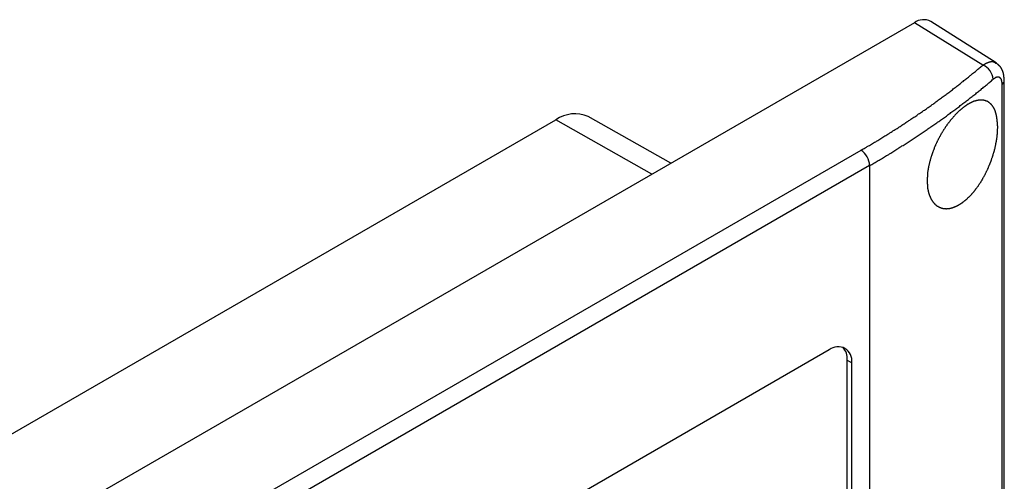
# Model space of a CAD drawing. Header units: millimetres. Extents: x 7187 to 8806, y -3756 to -2918.
# Tile 108 of 250: x 7878 to 7940, y -3421 to -3392. Entities that reach past the tile are written whole.
import ezdxf

# ---------------------------------------------------------------- set-up
doc = ezdxf.new("R2010")
doc.units = ezdxf.units.MM
doc.header["$LTSCALE"] = 3

msp = doc.modelspace()

# ---------------------------------------------------------------- linework, layer by layer
at = {"linetype": 'Continuous', "lineweight": 30}
for p, q in [((7934.67, -3392.272), (7654.656, -3553.921)), ((7938.994, -3394.943), (7934.67, -3392.272)), ((7939.816, -3394.808), (7935.694, -3392.188)), ((7940.34, -3592.692), (7940.34, -3395.905)), ((7940.207, -3592.947), (7940.207, -3396.16)), ((7650.13, -3549.608), (7912.043, -3398.409)), ((7918.094, -3401.841), (7912.043, -3398.409)), ((7919.301, -3401.144), (7914.072, -3398.2)), ((7668.252, -3552.179), (7931.296, -3400.327)), ((7931.842, -3401.295), (7668.798, -3553.147)), ((7931.842, -3401.295), (7931.842, -3599.63)), ((7929.296, -3412.929), (7826.058, -3472.527)), ((7930.427, -3530.103), (7930.427, -3413.582)), ((7930.427, -3413.582), (7930.71, -3413.746)), ((7930.71, -3530.266), (7930.71, -3413.746))]:
    msp.add_line(p, q, dxfattribs=at)
for points in [[(7938.993, -3394.946, 0), (7939.003, -3394.936, 0), (7939.003, -3394.936, 0), (7939.013, -3394.936, 0), (7939.013, -3394.936, 0), (7939.023, -3394.926, 0), (7939.023, -3394.926, 0), (7939.033, -3394.926, 0), (7939.033, -3394.916, 0), (7939.033, -3394.916, 0), (7939.043, -3394.916, 0), (7939.043, -3394.916, 0), (7939.053, -3394.906, 0), (7939.053, -3394.906, 0), (7939.063, -3394.906, 0), (7939.063, -3394.906, 0), (7939.073, -3394.896, 0), (7939.073, -3394.896, 0), (7939.083, -3394.896, 0), (7939.083, -3394.886, 0), (7939.093, -3394.886, 0), (7939.093, -3394.886, 0), (7939.103, -3394.886, 0), (7939.103, -3394.876, 0), (7939.113, -3394.876, 0), (7939.113, -3394.876, 0), (7939.123, -3394.876, 0), (7939.123, -3394.866, 0), (7939.133, -3394.866, 0), (7939.133, -3394.866, 0), (7939.133, -3394.866, 0), (7939.143, -3394.856, 0), (7939.143, -3394.856, 0), (7939.153, -3394.856, 0), (7939.153, -3394.856, 0), (7939.163, -3394.846, 0), (7939.163, -3394.846, 0), (7939.173, -3394.846, 0), (7939.173, -3394.846, 0), (7939.183, -3394.836, 0), (7939.183, -3394.836, 0), (7939.193, -3394.836, 0), (7939.193, -3394.836, 0), (7939.203, -3394.826, 0), (7939.203, -3394.826, 0), (7939.213, -3394.826, 0), (7939.213, -3394.826, 0), (7939.223, -3394.816, 0), (7939.223, -3394.816, 0), (7939.233, -3394.816, 0), (7939.233, -3394.816, 0), (7939.233, -3394.806, 0), (7939.243, -3394.806, 0), (7939.243, -3394.806, 0), (7939.253, -3394.806, 0), (7939.253, -3394.806, 0), (7939.263, -3394.796, 0), (7939.263, -3394.796, 0), (7939.273, -3394.796, 0), (7939.273, -3394.796, 0), (7939.283, -3394.786, 0), (7939.283, -3394.786, 0), (7939.293, -3394.786, 0), (7939.293, -3394.786, 0), (7939.303, -3394.786, 0), (7939.303, -3394.776, 0), (7939.313, -3394.776, 0), (7939.313, -3394.776, 0), (7939.313, -3394.776, 0), (7939.323, -3394.776, 0), (7939.323, -3394.776, 0), (7939.333, -3394.766, 0), (7939.333, -3394.766, 0), (7939.343, -3394.766, 0), (7939.343, -3394.766, 0), (7939.353, -3394.766, 0), (7939.353, -3394.766, 0), (7939.363, -3394.756, 0), (7939.363, -3394.756, 0), (7939.373, -3394.756, 0), (7939.373, -3394.756, 0), (7939.383, -3394.756, 0), (7939.383, -3394.756, 0), (7939.383, -3394.746, 0), (7939.393, -3394.746, 0), (7939.393, -3394.746, 0), (7939.403, -3394.746, 0), (7939.403, -3394.746, 0), (7939.413, -3394.746, 0), (7939.413, -3394.746, 0), (7939.423, -3394.746, 0), (7939.423, -3394.736, 0), (7939.433, -3394.736, 0), (7939.433, -3394.736, 0), (7939.433, -3394.736, 0), (7939.443, -3394.736, 0), (7939.443, -3394.736, 0), (7939.453, -3394.736, 0), (7939.453, -3394.736, 0), (7939.463, -3394.736, 0), (7939.463, -3394.736, 0), (7939.473, -3394.726, 0), (7939.473, -3394.726, 0), (7939.483, -3394.726, 0), (7939.483, -3394.726, 0), (7939.483, -3394.726, 0), (7939.493, -3394.726, 0), (7939.493, -3394.726, 0), (7939.503, -3394.726, 0), (7939.503, -3394.726, 0), (7939.513, -3394.726, 0), (7939.513, -3394.726, 0), (7939.523, -3394.726, 0), (7939.523, -3394.726, 0), (7939.523, -3394.726, 0), (7939.533, -3394.726, 0), (7939.533, -3394.726, 0), (7939.543, -3394.726, 0), (7939.543, -3394.726, 0), (7939.553, -3394.726, 0), (7939.553, -3394.726, 0), (7939.553, -3394.726, 0), (7939.563, -3394.726, 0), (7939.563, -3394.726, 0), (7939.573, -3394.726, 0), (7939.573, -3394.726, 0), (7939.583, -3394.726, 0), (7939.583, -3394.726, 0), (7939.583, -3394.726, 0), (7939.593, -3394.726, 0), (7939.593, -3394.726, 0), (7939.603, -3394.726, 0), (7939.603, -3394.726, 0), (7939.603, -3394.726, 0), (7939.613, -3394.726, 0), (7939.613, -3394.726, 0), (7939.623, -3394.726, 0), (7939.623, -3394.726, 0), (7939.623, -3394.726, 0), (7939.633, -3394.726, 0), (7939.633, -3394.726, 0), (7939.643, -3394.726, 0), (7939.643, -3394.736, 0), (7939.643, -3394.736, 0), (7939.653, -3394.736, 0), (7939.653, -3394.736, 0), (7939.653, -3394.736, 0), (7939.663, -3394.736, 0), (7939.663, -3394.736, 0), (7939.673, -3394.736, 0), (7939.673, -3394.736, 0), (7939.673, -3394.746, 0), (7939.683, -3394.746, 0), (7939.683, -3394.746, 0), (7939.683, -3394.746, 0), (7939.693, -3394.746, 0), (7939.693, -3394.746, 0), (7939.693, -3394.746, 0), (7939.703, -3394.756, 0), (7939.703, -3394.756, 0), (7939.713, -3394.756, 0), (7939.713, -3394.756, 0), (7939.713, -3394.756, 0), (7939.723, -3394.766, 0), (7939.723, -3394.766, 0), (7939.723, -3394.766, 0), (7939.733, -3394.766, 0), (7939.733, -3394.766, 0), (7939.733, -3394.776, 0), (7939.743, -3394.776, 0), (7939.743, -3394.776, 0), (7939.743, -3394.776, 0), (7939.743, -3394.786, 0), (7939.753, -3394.786, 0), (7939.753, -3394.786, 0), (7939.753, -3394.786, 0), (7939.763, -3394.796, 0), (7939.763, -3394.796, 0), (7939.763, -3394.796, 0), (7939.773, -3394.796, 0), (7939.773, -3394.806, 0), (7939.773, -3394.806, 0), (7939.783, -3394.806, 0), (7939.783, -3394.806, 0), (7939.783, -3394.816, 0), (7939.783, -3394.816, 0), (7939.793, -3394.816, 0), (7939.793, -3394.816, 0), (7939.793, -3394.826, 0), (7939.803, -3394.826, 0), (7939.803, -3394.826, 0), (7939.803, -3394.826, 0)], [(7931.293, -3400.326, 0), (7931.363, -3400.286, 0), (7931.433, -3400.246, 0), (7931.493, -3400.206, 0), (7931.563, -3400.176, 0), (7931.633, -3400.136, 0), (7931.693, -3400.096, 0), (7931.763, -3400.056, 0), (7931.823, -3400.016, 0), (7931.893, -3399.976, 0), (7931.953, -3399.936, 0), (7932.023, -3399.896, 0), (7932.093, -3399.856, 0), (7932.153, -3399.826, 0), (7932.223, -3399.786, 0), (7932.283, -3399.746, 0), (7932.353, -3399.706, 0), (7932.413, -3399.666, 0), (7932.483, -3399.626, 0), (7932.543, -3399.586, 0), (7932.613, -3399.546, 0), (7932.673, -3399.506, 0), (7932.743, -3399.466, 0), (7932.803, -3399.426, 0), (7932.873, -3399.386, 0), (7932.933, -3399.346, 0), (7932.993, -3399.306, 0), (7933.063, -3399.266, 0), (7933.123, -3399.226, 0), (7933.193, -3399.186, 0), (7933.253, -3399.146, 0), (7933.313, -3399.106, 0), (7933.383, -3399.066, 0), (7933.443, -3399.026, 0), (7933.503, -3398.986, 0), (7933.573, -3398.946, 0), (7933.633, -3398.906, 0), (7933.693, -3398.866, 0), (7933.763, -3398.826, 0), (7933.823, -3398.786, 0), (7933.883, -3398.736, 0), (7933.943, -3398.696, 0), (7934.013, -3398.656, 0), (7934.073, -3398.616, 0), (7934.133, -3398.576, 0), (7934.193, -3398.536, 0), (7934.263, -3398.496, 0), (7934.323, -3398.456, 0), (7934.383, -3398.416, 0), (7934.443, -3398.366, 0), (7934.503, -3398.326, 0), (7934.563, -3398.286, 0), (7934.633, -3398.246, 0), (7934.693, -3398.206, 0), (7934.753, -3398.166, 0), (7934.813, -3398.126, 0), (7934.873, -3398.076, 0), (7934.933, -3398.036, 0), (7934.993, -3397.996, 0), (7935.053, -3397.956, 0), (7935.113, -3397.916, 0), (7935.183, -3397.876, 0), (7935.243, -3397.826, 0), (7935.303, -3397.786, 0), (7935.363, -3397.746, 0), (7935.423, -3397.706, 0), (7935.483, -3397.656, 0), (7935.543, -3397.616, 0), (7935.603, -3397.576, 0), (7935.663, -3397.536, 0), (7935.723, -3397.496, 0), (7935.783, -3397.446, 0), (7935.843, -3397.406, 0), (7935.893, -3397.366, 0), (7935.953, -3397.326, 0), (7936.013, -3397.276, 0), (7936.073, -3397.236, 0), (7936.133, -3397.196, 0), (7936.193, -3397.146, 0), (7936.253, -3397.106, 0), (7936.313, -3397.066, 0), (7936.373, -3397.026, 0), (7936.423, -3396.976, 0), (7936.483, -3396.936, 0), (7936.543, -3396.896, 0), (7936.603, -3396.846, 0), (7936.663, -3396.806, 0), (7936.713, -3396.766, 0), (7936.773, -3396.716, 0), (7936.833, -3396.676, 0), (7936.893, -3396.636, 0), (7936.943, -3396.586, 0), (7937.003, -3396.546, 0), (7937.063, -3396.506, 0), (7937.123, -3396.456, 0), (7937.173, -3396.416, 0), (7937.233, -3396.366, 0), (7937.293, -3396.326, 0), (7937.343, -3396.286, 0), (7937.403, -3396.236, 0), (7937.463, -3396.196, 0), (7937.513, -3396.146, 0), (7937.573, -3396.106, 0), (7937.623, -3396.066, 0), (7937.683, -3396.016, 0), (7937.743, -3395.976, 0), (7937.793, -3395.926, 0), (7937.853, -3395.886, 0), (7937.903, -3395.836, 0), (7937.963, -3395.796, 0), (7938.013, -3395.756, 0), (7938.073, -3395.706, 0), (7938.123, -3395.666, 0), (7938.183, -3395.616, 0), (7938.233, -3395.576, 0), (7938.293, -3395.526, 0), (7938.343, -3395.486, 0), (7938.403, -3395.436, 0), (7938.453, -3395.396, 0), (7938.513, -3395.346, 0), (7938.563, -3395.306, 0), (7938.623, -3395.256, 0), (7938.673, -3395.216, 0), (7938.723, -3395.166, 0), (7938.783, -3395.126, 0), (7938.833, -3395.076, 0), (7938.883, -3395.036, 0), (7938.943, -3394.986, 0), (7938.993, -3394.946, 0)], [(7940.333, -3395.906, 0), (7940.333, -3395.896, 0), (7940.333, -3395.896, 0), (7940.333, -3395.886, 0), (7940.333, -3395.876, 0), (7940.333, -3395.876, 0), (7940.323, -3395.866, 0), (7940.323, -3395.856, 0), (7940.323, -3395.856, 0), (7940.323, -3395.846, 0), (7940.323, -3395.836, 0), (7940.323, -3395.836, 0), (7940.323, -3395.826, 0), (7940.323, -3395.826, 0), (7940.323, -3395.816, 0), (7940.323, -3395.806, 0), (7940.323, -3395.806, 0), (7940.323, -3395.796, 0), (7940.323, -3395.786, 0), (7940.323, -3395.786, 0), (7940.323, -3395.776, 0), (7940.323, -3395.766, 0), (7940.323, -3395.766, 0), (7940.323, -3395.756, 0), (7940.323, -3395.746, 0), (7940.323, -3395.746, 0), (7940.323, -3395.736, 0), (7940.323, -3395.726, 0), (7940.323, -3395.726, 0), (7940.313, -3395.716, 0), (7940.313, -3395.706, 0), (7940.313, -3395.706, 0), (7940.313, -3395.696, 0), (7940.313, -3395.686, 0), (7940.313, -3395.686, 0), (7940.313, -3395.676, 0), (7940.313, -3395.666, 0), (7940.313, -3395.666, 0), (7940.313, -3395.656, 0), (7940.313, -3395.646, 0), (7940.313, -3395.646, 0), (7940.313, -3395.636, 0), (7940.313, -3395.626, 0), (7940.313, -3395.626, 0), (7940.303, -3395.616, 0), (7940.303, -3395.616, 0), (7940.303, -3395.606, 0), (7940.303, -3395.596, 0), (7940.303, -3395.596, 0), (7940.303, -3395.586, 0), (7940.303, -3395.576, 0), (7940.303, -3395.576, 0), (7940.303, -3395.566, 0), (7940.303, -3395.556, 0), (7940.303, -3395.556, 0), (7940.293, -3395.546, 0), (7940.293, -3395.536, 0), (7940.293, -3395.536, 0), (7940.293, -3395.526, 0), (7940.293, -3395.516, 0), (7940.293, -3395.516, 0), (7940.293, -3395.506, 0), (7940.293, -3395.506, 0), (7940.283, -3395.496, 0), (7940.283, -3395.486, 0), (7940.283, -3395.486, 0), (7940.283, -3395.476, 0), (7940.283, -3395.466, 0), (7940.283, -3395.466, 0), (7940.283, -3395.456, 0), (7940.273, -3395.446, 0), (7940.273, -3395.446, 0), (7940.273, -3395.436, 0), (7940.273, -3395.426, 0), (7940.273, -3395.426, 0), (7940.273, -3395.416, 0), (7940.263, -3395.416, 0), (7940.263, -3395.406, 0), (7940.263, -3395.396, 0), (7940.263, -3395.396, 0), (7940.263, -3395.386, 0), (7940.253, -3395.376, 0), (7940.253, -3395.376, 0), (7940.253, -3395.366, 0), (7940.253, -3395.366, 0), (7940.253, -3395.356, 0), (7940.243, -3395.346, 0), (7940.243, -3395.346, 0), (7940.243, -3395.336, 0), (7940.243, -3395.326, 0), (7940.243, -3395.326, 0), (7940.233, -3395.316, 0), (7940.233, -3395.316, 0), (7940.233, -3395.306, 0), (7940.233, -3395.296, 0), (7940.223, -3395.296, 0), (7940.223, -3395.286, 0), (7940.223, -3395.286, 0), (7940.223, -3395.276, 0), (7940.213, -3395.266, 0), (7940.213, -3395.266, 0), (7940.213, -3395.256, 0), (7940.213, -3395.246, 0), (7940.203, -3395.246, 0), (7940.203, -3395.236, 0), (7940.203, -3395.236, 0), (7940.193, -3395.226, 0), (7940.193, -3395.226, 0), (7940.193, -3395.216, 0), (7940.183, -3395.206, 0), (7940.183, -3395.206, 0), (7940.183, -3395.196, 0), (7940.183, -3395.196, 0), (7940.173, -3395.186, 0), (7940.173, -3395.176, 0), (7940.173, -3395.176, 0), (7940.163, -3395.166, 0), (7940.163, -3395.166, 0), (7940.163, -3395.156, 0), (7940.153, -3395.156, 0), (7940.153, -3395.146, 0), (7940.153, -3395.136, 0), (7940.143, -3395.136, 0), (7940.143, -3395.126, 0), (7940.133, -3395.126, 0), (7940.133, -3395.116, 0), (7940.133, -3395.116, 0), (7940.123, -3395.106, 0), (7940.123, -3395.106, 0), (7940.123, -3395.096, 0), (7940.113, -3395.096, 0), (7940.113, -3395.086, 0), (7940.103, -3395.086, 0), (7940.103, -3395.076, 0), (7940.103, -3395.066, 0), (7940.093, -3395.066, 0), (7940.093, -3395.056, 0), (7940.083, -3395.056, 0), (7940.083, -3395.046, 0), (7940.073, -3395.046, 0), (7940.073, -3395.036, 0), (7940.073, -3395.036, 0), (7940.063, -3395.026, 0), (7940.063, -3395.026, 0), (7940.053, -3395.016, 0), (7940.053, -3395.016, 0), (7940.043, -3395.016, 0), (7940.043, -3395.006, 0), (7940.033, -3395.006, 0), (7940.033, -3394.996, 0), (7940.033, -3394.996, 0), (7940.023, -3394.986, 0), (7940.023, -3394.986, 0), (7940.013, -3394.976, 0), (7940.013, -3394.976, 0), (7940.003, -3394.966, 0), (7940.003, -3394.966, 0), (7939.993, -3394.956, 0), (7939.993, -3394.956, 0), (7939.983, -3394.956, 0), (7939.983, -3394.946, 0), (7939.973, -3394.946, 0), (7939.973, -3394.936, 0), (7939.963, -3394.936, 0), (7939.963, -3394.926, 0), (7939.953, -3394.926, 0), (7939.953, -3394.926, 0), (7939.943, -3394.916, 0), (7939.943, -3394.916, 0), (7939.933, -3394.906, 0), (7939.923, -3394.906, 0), (7939.923, -3394.906, 0), (7939.913, -3394.896, 0), (7939.913, -3394.896, 0), (7939.903, -3394.886, 0), (7939.903, -3394.886, 0), (7939.893, -3394.876, 0), (7939.893, -3394.876, 0), (7939.883, -3394.876, 0), (7939.883, -3394.866, 0), (7939.873, -3394.866, 0), (7939.873, -3394.856, 0), (7939.863, -3394.856, 0), (7939.853, -3394.856, 0), (7939.853, -3394.846, 0), (7939.843, -3394.846, 0), (7939.843, -3394.836, 0), (7939.833, -3394.836, 0), (7939.833, -3394.836, 0), (7939.823, -3394.826, 0), (7939.823, -3394.826, 0), (7939.813, -3394.816, 0)], [(7931.843, -3401.296, 0), (7931.913, -3401.256, 0), (7931.973, -3401.216, 0), (7932.043, -3401.176, 0), (7932.113, -3401.136, 0), (7932.183, -3401.096, 0), (7932.243, -3401.056, 0), (7932.313, -3401.016, 0), (7932.383, -3400.976, 0), (7932.443, -3400.946, 0), (7932.513, -3400.906, 0), (7932.583, -3400.866, 0), (7932.643, -3400.826, 0), (7932.713, -3400.786, 0), (7932.773, -3400.746, 0), (7932.843, -3400.706, 0), (7932.913, -3400.666, 0), (7932.973, -3400.626, 0), (7933.043, -3400.586, 0), (7933.103, -3400.546, 0), (7933.173, -3400.506, 0), (7933.233, -3400.466, 0), (7933.303, -3400.426, 0), (7933.373, -3400.386, 0), (7933.433, -3400.346, 0), (7933.503, -3400.306, 0), (7933.563, -3400.266, 0), (7933.633, -3400.216, 0), (7933.693, -3400.176, 0), (7933.753, -3400.136, 0), (7933.823, -3400.096, 0), (7933.883, -3400.056, 0), (7933.953, -3400.016, 0), (7934.013, -3399.976, 0), (7934.083, -3399.936, 0), (7934.143, -3399.896, 0), (7934.203, -3399.856, 0), (7934.273, -3399.816, 0), (7934.333, -3399.776, 0), (7934.403, -3399.726, 0), (7934.463, -3399.686, 0), (7934.523, -3399.646, 0), (7934.593, -3399.606, 0), (7934.653, -3399.566, 0), (7934.713, -3399.526, 0), (7934.783, -3399.486, 0), (7934.843, -3399.436, 0), (7934.903, -3399.396, 0), (7934.963, -3399.356, 0), (7935.033, -3399.316, 0), (7935.093, -3399.276, 0), (7935.153, -3399.236, 0), (7935.213, -3399.186, 0), (7935.283, -3399.146, 0), (7935.343, -3399.106, 0), (7935.403, -3399.066, 0), (7935.463, -3399.016, 0), (7935.523, -3398.976, 0), (7935.583, -3398.936, 0), (7935.653, -3398.896, 0), (7935.713, -3398.856, 0), (7935.773, -3398.806, 0), (7935.833, -3398.766, 0), (7935.893, -3398.726, 0), (7935.953, -3398.686, 0), (7936.013, -3398.636, 0), (7936.073, -3398.596, 0), (7936.133, -3398.556, 0), (7936.203, -3398.506, 0), (7936.263, -3398.466, 0), (7936.323, -3398.426, 0), (7936.383, -3398.386, 0), (7936.443, -3398.336, 0), (7936.503, -3398.296, 0), (7936.563, -3398.256, 0), (7936.623, -3398.206, 0), (7936.683, -3398.166, 0), (7936.743, -3398.126, 0), (7936.803, -3398.076, 0), (7936.863, -3398.036, 0), (7936.913, -3397.996, 0), (7936.973, -3397.946, 0), (7937.033, -3397.906, 0), (7937.093, -3397.866, 0), (7937.153, -3397.816, 0), (7937.213, -3397.776, 0), (7937.273, -3397.726, 0), (7937.333, -3397.686, 0), (7937.383, -3397.646, 0), (7937.443, -3397.596, 0), (7937.503, -3397.556, 0), (7937.563, -3397.506, 0), (7937.623, -3397.466, 0), (7937.683, -3397.426, 0), (7937.733, -3397.376, 0), (7937.793, -3397.336, 0), (7937.853, -3397.286, 0), (7937.913, -3397.246, 0), (7937.963, -3397.196, 0), (7938.023, -3397.156, 0), (7938.083, -3397.116, 0), (7938.133, -3397.066, 0), (7938.193, -3397.026, 0), (7938.253, -3396.976, 0), (7938.313, -3396.936, 0), (7938.363, -3396.886, 0), (7938.423, -3396.846, 0), (7938.473, -3396.796, 0), (7938.533, -3396.756, 0), (7938.593, -3396.706, 0), (7938.643, -3396.666, 0), (7938.703, -3396.616, 0), (7938.753, -3396.576, 0), (7938.813, -3396.526, 0), (7938.873, -3396.486, 0), (7938.923, -3396.436, 0), (7938.983, -3396.396, 0), (7939.033, -3396.346, 0), (7939.093, -3396.306, 0), (7939.143, -3396.256, 0), (7939.203, -3396.206, 0), (7939.253, -3396.166, 0), (7939.313, -3396.116, 0), (7939.363, -3396.076, 0), (7939.423, -3396.026, 0), (7939.473, -3395.986, 0), (7939.523, -3395.936, 0), (7939.583, -3395.886, 0), (7939.633, -3395.846, 0)], [(7940.203, -3396.156, 0), (7940.203, -3396.156, 0), (7940.203, -3396.146, 0), (7940.203, -3396.146, 0), (7940.203, -3396.136, 0), (7940.203, -3396.136, 0), (7940.203, -3396.126, 0), (7940.203, -3396.126, 0), (7940.203, -3396.126, 0), (7940.203, -3396.116, 0), (7940.203, -3396.116, 0), (7940.203, -3396.106, 0), (7940.203, -3396.106, 0), (7940.203, -3396.096, 0), (7940.203, -3396.096, 0), (7940.203, -3396.086, 0), (7940.203, -3396.086, 0), (7940.203, -3396.076, 0), (7940.203, -3396.076, 0), (7940.203, -3396.066, 0), (7940.203, -3396.066, 0), (7940.203, -3396.056, 0), (7940.203, -3396.056, 0), (7940.203, -3396.046, 0), (7940.203, -3396.046, 0), (7940.203, -3396.036, 0), (7940.203, -3396.036, 0), (7940.203, -3396.036, 0), (7940.203, -3396.026, 0), (7940.193, -3396.026, 0), (7940.193, -3396.016, 0), (7940.193, -3396.016, 0), (7940.193, -3396.006, 0), (7940.193, -3396.006, 0), (7940.193, -3395.996, 0), (7940.193, -3395.996, 0), (7940.193, -3395.996, 0), (7940.193, -3395.986, 0), (7940.193, -3395.986, 0), (7940.193, -3395.976, 0), (7940.193, -3395.976, 0), (7940.193, -3395.966, 0), (7940.193, -3395.966, 0), (7940.183, -3395.966, 0), (7940.183, -3395.956, 0), (7940.183, -3395.956, 0), (7940.183, -3395.946, 0), (7940.183, -3395.946, 0), (7940.183, -3395.946, 0), (7940.183, -3395.936, 0), (7940.183, -3395.936, 0), (7940.183, -3395.936, 0), (7940.183, -3395.926, 0), (7940.173, -3395.926, 0), (7940.173, -3395.916, 0), (7940.173, -3395.916, 0), (7940.173, -3395.916, 0), (7940.173, -3395.906, 0), (7940.173, -3395.906, 0), (7940.173, -3395.906, 0), (7940.173, -3395.896, 0), (7940.163, -3395.896, 0), (7940.163, -3395.886, 0), (7940.163, -3395.886, 0), (7940.163, -3395.886, 0), (7940.163, -3395.876, 0), (7940.163, -3395.876, 0), (7940.163, -3395.876, 0), (7940.153, -3395.866, 0), (7940.153, -3395.866, 0), (7940.153, -3395.866, 0), (7940.153, -3395.856, 0), (7940.153, -3395.856, 0), (7940.153, -3395.856, 0), (7940.153, -3395.856, 0), (7940.143, -3395.846, 0), (7940.143, -3395.846, 0), (7940.143, -3395.846, 0), (7940.143, -3395.836, 0), (7940.143, -3395.836, 0), (7940.143, -3395.836, 0), (7940.133, -3395.826, 0), (7940.133, -3395.826, 0), (7940.133, -3395.826, 0), (7940.133, -3395.826, 0), (7940.133, -3395.816, 0), (7940.123, -3395.816, 0), (7940.123, -3395.816, 0), (7940.123, -3395.806, 0), (7940.123, -3395.806, 0), (7940.123, -3395.806, 0), (7940.123, -3395.806, 0), (7940.113, -3395.796, 0), (7940.113, -3395.796, 0), (7940.113, -3395.796, 0), (7940.113, -3395.796, 0), (7940.113, -3395.786, 0), (7940.103, -3395.786, 0), (7940.103, -3395.786, 0), (7940.103, -3395.786, 0), (7940.103, -3395.786, 0), (7940.103, -3395.776, 0), (7940.093, -3395.776, 0), (7940.093, -3395.776, 0), (7940.093, -3395.776, 0), (7940.093, -3395.766, 0), (7940.083, -3395.766, 0), (7940.083, -3395.766, 0), (7940.083, -3395.766, 0), (7940.083, -3395.766, 0), (7940.083, -3395.756, 0), (7940.073, -3395.756, 0), (7940.073, -3395.756, 0), (7940.073, -3395.756, 0), (7940.073, -3395.756, 0), (7940.063, -3395.746, 0), (7940.063, -3395.746, 0), (7940.063, -3395.746, 0), (7940.063, -3395.746, 0), (7940.063, -3395.746, 0), (7940.053, -3395.746, 0), (7940.053, -3395.746, 0), (7940.053, -3395.736, 0), (7940.053, -3395.736, 0), (7940.043, -3395.736, 0), (7940.043, -3395.736, 0), (7940.043, -3395.736, 0), (7940.043, -3395.736, 0), (7940.033, -3395.726, 0), (7940.033, -3395.726, 0), (7940.033, -3395.726, 0), (7940.033, -3395.726, 0), (7940.023, -3395.726, 0), (7940.023, -3395.726, 0), (7940.023, -3395.726, 0), (7940.023, -3395.726, 0), (7940.013, -3395.726, 0), (7940.013, -3395.716, 0), (7940.013, -3395.716, 0), (7940.013, -3395.716, 0), (7940.003, -3395.716, 0), (7940.003, -3395.716, 0), (7940.003, -3395.716, 0), (7939.993, -3395.716, 0), (7939.993, -3395.716, 0), (7939.993, -3395.716, 0), (7939.993, -3395.716, 0), (7939.983, -3395.716, 0), (7939.983, -3395.716, 0), (7939.983, -3395.706, 0), (7939.973, -3395.706, 0), (7939.973, -3395.706, 0), (7939.973, -3395.706, 0), (7939.973, -3395.706, 0), (7939.963, -3395.706, 0), (7939.963, -3395.706, 0), (7939.963, -3395.706, 0), (7939.953, -3395.706, 0), (7939.953, -3395.706, 0), (7939.953, -3395.706, 0), (7939.953, -3395.706, 0), (7939.943, -3395.706, 0), (7939.943, -3395.706, 0), (7939.943, -3395.706, 0), (7939.933, -3395.706, 0), (7939.933, -3395.706, 0), (7939.933, -3395.706, 0), (7939.933, -3395.706, 0), (7939.923, -3395.706, 0), (7939.923, -3395.706, 0), (7939.923, -3395.706, 0), (7939.913, -3395.706, 0), (7939.913, -3395.706, 0), (7939.913, -3395.706, 0), (7939.903, -3395.706, 0), (7939.903, -3395.706, 0), (7939.903, -3395.706, 0), (7939.893, -3395.706, 0), (7939.893, -3395.706, 0), (7939.893, -3395.706, 0), (7939.893, -3395.706, 0), (7939.883, -3395.706, 0), (7939.883, -3395.706, 0), (7939.883, -3395.706, 0), (7939.873, -3395.716, 0), (7939.873, -3395.716, 0), (7939.873, -3395.716, 0), (7939.863, -3395.716, 0), (7939.863, -3395.716, 0), (7939.863, -3395.716, 0), (7939.853, -3395.716, 0), (7939.853, -3395.716, 0), (7939.853, -3395.716, 0), (7939.843, -3395.716, 0), (7939.843, -3395.716, 0), (7939.843, -3395.726, 0), (7939.833, -3395.726, 0), (7939.833, -3395.726, 0), (7939.833, -3395.726, 0), (7939.823, -3395.726, 0), (7939.823, -3395.726, 0), (7939.823, -3395.726, 0), (7939.813, -3395.726, 0), (7939.813, -3395.736, 0), (7939.813, -3395.736, 0), (7939.803, -3395.736, 0), (7939.803, -3395.736, 0), (7939.803, -3395.736, 0), (7939.793, -3395.736, 0), (7939.793, -3395.746, 0), (7939.793, -3395.746, 0), (7939.783, -3395.746, 0), (7939.783, -3395.746, 0), (7939.783, -3395.746, 0), (7939.773, -3395.746, 0), (7939.773, -3395.756, 0), (7939.773, -3395.756, 0), (7939.763, -3395.756, 0), (7939.763, -3395.756, 0), (7939.763, -3395.756, 0), (7939.753, -3395.766, 0), (7939.753, -3395.766, 0), (7939.753, -3395.766, 0), (7939.743, -3395.766, 0), (7939.743, -3395.766, 0), (7939.743, -3395.776, 0), (7939.733, -3395.776, 0), (7939.733, -3395.776, 0), (7939.733, -3395.776, 0), (7939.723, -3395.786, 0), (7939.723, -3395.786, 0), (7939.723, -3395.786, 0), (7939.713, -3395.786, 0), (7939.713, -3395.796, 0), (7939.713, -3395.796, 0), (7939.703, -3395.796, 0), (7939.703, -3395.796, 0), (7939.693, -3395.796, 0), (7939.693, -3395.806, 0), (7939.693, -3395.806, 0), (7939.683, -3395.806, 0), (7939.683, -3395.806, 0), (7939.683, -3395.816, 0), (7939.673, -3395.816, 0), (7939.673, -3395.816, 0), (7939.673, -3395.816, 0), (7939.663, -3395.826, 0), (7939.663, -3395.826, 0), (7939.663, -3395.826, 0), (7939.653, -3395.826, 0), (7939.653, -3395.836, 0), (7939.653, -3395.836, 0), (7939.643, -3395.836, 0), (7939.643, -3395.836, 0), (7939.643, -3395.846, 0), (7939.633, -3395.846, 0)], [(7939.923, -3398.856, 0), (7939.923, -3398.826, 0), (7939.923, -3398.806, 0), (7939.913, -3398.776, 0), (7939.913, -3398.756, 0), (7939.913, -3398.726, 0), (7939.913, -3398.706, 0), (7939.913, -3398.676, 0), (7939.903, -3398.656, 0), (7939.903, -3398.626, 0), (7939.903, -3398.606, 0), (7939.903, -3398.576, 0), (7939.903, -3398.556, 0), (7939.893, -3398.526, 0), (7939.893, -3398.506, 0), (7939.893, -3398.486, 0), (7939.893, -3398.456, 0), (7939.883, -3398.436, 0), (7939.883, -3398.406, 0), (7939.883, -3398.386, 0), (7939.883, -3398.356, 0), (7939.873, -3398.336, 0), (7939.873, -3398.316, 0), (7939.873, -3398.286, 0), (7939.863, -3398.266, 0), (7939.863, -3398.246, 0), (7939.863, -3398.216, 0), (7939.853, -3398.196, 0), (7939.853, -3398.176, 0), (7939.843, -3398.156, 0), (7939.843, -3398.126, 0), (7939.843, -3398.106, 0), (7939.833, -3398.086, 0), (7939.833, -3398.066, 0), (7939.823, -3398.046, 0), (7939.823, -3398.026, 0), (7939.813, -3398.006, 0), (7939.813, -3397.986, 0), (7939.803, -3397.956, 0), (7939.793, -3397.936, 0), (7939.793, -3397.916, 0), (7939.783, -3397.906, 0), (7939.783, -3397.886, 0), (7939.773, -3397.866, 0), (7939.763, -3397.846, 0), (7939.753, -3397.826, 0), (7939.753, -3397.806, 0), (7939.743, -3397.786, 0), (7939.733, -3397.776, 0), (7939.723, -3397.756, 0), (7939.723, -3397.736, 0), (7939.713, -3397.716, 0), (7939.703, -3397.706, 0), (7939.693, -3397.686, 0), (7939.683, -3397.666, 0), (7939.673, -3397.656, 0), (7939.663, -3397.636, 0), (7939.663, -3397.626, 0), (7939.653, -3397.606, 0), (7939.643, -3397.596, 0), (7939.633, -3397.576, 0), (7939.623, -3397.566, 0), (7939.613, -3397.546, 0), (7939.603, -3397.536, 0), (7939.593, -3397.516, 0), (7939.583, -3397.506, 0), (7939.573, -3397.496, 0), (7939.553, -3397.476, 0), (7939.543, -3397.466, 0), (7939.533, -3397.456, 0), (7939.523, -3397.446, 0), (7939.513, -3397.436, 0), (7939.503, -3397.416, 0), (7939.493, -3397.406, 0), (7939.483, -3397.396, 0), (7939.463, -3397.386, 0), (7939.453, -3397.376, 0), (7939.443, -3397.366, 0), (7939.433, -3397.356, 0), (7939.423, -3397.346, 0), (7939.403, -3397.336, 0), (7939.393, -3397.326, 0), (7939.383, -3397.316, 0), (7939.373, -3397.306, 0), (7939.353, -3397.296, 0), (7939.343, -3397.286, 0), (7939.333, -3397.276, 0), (7939.313, -3397.276, 0), (7939.303, -3397.266, 0), (7939.293, -3397.256, 0), (7939.273, -3397.246, 0), (7939.263, -3397.246, 0), (7939.253, -3397.236, 0), (7939.233, -3397.226, 0), (7939.223, -3397.226, 0), (7939.203, -3397.216, 0), (7939.193, -3397.216, 0), (7939.173, -3397.206, 0), (7939.163, -3397.206, 0), (7939.153, -3397.196, 0), (7939.133, -3397.196, 0), (7939.123, -3397.186, 0), (7939.103, -3397.186, 0), (7939.093, -3397.176, 0), (7939.073, -3397.176, 0), (7939.063, -3397.176, 0), (7939.043, -3397.166, 0), (7939.023, -3397.166, 0), (7939.013, -3397.166, 0), (7938.993, -3397.166, 0), (7938.983, -3397.156, 0), (7938.963, -3397.156, 0), (7938.953, -3397.156, 0), (7938.933, -3397.156, 0), (7938.913, -3397.156, 0), (7938.903, -3397.156, 0), (7938.883, -3397.156, 0), (7938.863, -3397.156, 0), (7938.853, -3397.156, 0), (7938.833, -3397.156, 0), (7938.813, -3397.156, 0), (7938.803, -3397.156, 0), (7938.783, -3397.156, 0), (7938.763, -3397.156, 0), (7938.753, -3397.166, 0), (7938.733, -3397.166, 0), (7938.713, -3397.166, 0), (7938.693, -3397.166, 0), (7938.683, -3397.176, 0), (7938.663, -3397.176, 0), (7938.643, -3397.176, 0), (7938.623, -3397.186, 0), (7938.613, -3397.186, 0), (7938.593, -3397.186, 0), (7938.573, -3397.196, 0), (7938.553, -3397.196, 0), (7938.533, -3397.206, 0), (7938.523, -3397.206, 0), (7938.503, -3397.216, 0), (7938.483, -3397.216, 0), (7938.463, -3397.226, 0), (7938.443, -3397.236, 0), (7938.423, -3397.236, 0), (7938.413, -3397.246, 0), (7938.393, -3397.256, 0), (7938.373, -3397.256, 0), (7938.353, -3397.266, 0), (7938.333, -3397.276, 0), (7938.313, -3397.286, 0), (7938.293, -3397.296, 0), (7938.273, -3397.306, 0), (7938.263, -3397.306, 0), (7938.243, -3397.316, 0), (7938.223, -3397.326, 0), (7938.203, -3397.336, 0), (7938.183, -3397.346, 0), (7938.163, -3397.356, 0), (7938.143, -3397.366, 0), (7938.123, -3397.376, 0), (7938.103, -3397.386, 0), (7938.083, -3397.406, 0), (7938.063, -3397.416, 0), (7938.043, -3397.426, 0), (7938.023, -3397.436, 0), (7938.003, -3397.446, 0), (7937.983, -3397.456, 0), (7937.973, -3397.476, 0), (7937.953, -3397.486, 0), (7937.933, -3397.496, 0), (7937.913, -3397.516, 0), (7937.893, -3397.526, 0), (7937.873, -3397.536, 0), (7937.853, -3397.556, 0), (7937.833, -3397.566, 0), (7937.813, -3397.586, 0), (7937.793, -3397.596, 0), (7937.773, -3397.616, 0), (7937.753, -3397.626, 0), (7937.733, -3397.646, 0), (7937.713, -3397.656, 0), (7937.693, -3397.676, 0), (7937.673, -3397.686, 0), (7937.653, -3397.706, 0), (7937.633, -3397.726, 0), (7937.613, -3397.736, 0), (7937.593, -3397.756, 0), (7937.573, -3397.776, 0), (7937.553, -3397.796, 0), (7937.533, -3397.806, 0), (7937.513, -3397.826, 0), (7937.493, -3397.846, 0), (7937.473, -3397.866, 0), (7937.453, -3397.886, 0), (7937.433, -3397.896, 0), (7937.413, -3397.916, 0), (7937.393, -3397.936, 0), (7937.373, -3397.956, 0), (7937.353, -3397.976, 0), (7937.333, -3397.996, 0), (7937.313, -3398.016, 0), (7937.293, -3398.036, 0), (7937.273, -3398.056, 0), (7937.253, -3398.076, 0), (7937.233, -3398.096, 0), (7937.213, -3398.116, 0), (7937.193, -3398.146, 0), (7937.183, -3398.166, 0), (7937.163, -3398.186, 0), (7937.143, -3398.206, 0), (7937.123, -3398.226, 0), (7937.103, -3398.246, 0), (7937.083, -3398.276, 0), (7937.063, -3398.296, 0), (7937.043, -3398.316, 0), (7937.023, -3398.336, 0), (7937.003, -3398.366, 0), (7936.983, -3398.386, 0), (7936.963, -3398.406, 0), (7936.943, -3398.436, 0), (7936.933, -3398.456, 0), (7936.913, -3398.476, 0), (7936.893, -3398.506, 0), (7936.873, -3398.526, 0), (7936.853, -3398.556, 0), (7936.833, -3398.576, 0), (7936.813, -3398.606, 0), (7936.793, -3398.626, 0), (7936.783, -3398.656, 0), (7936.763, -3398.676, 0), (7936.743, -3398.706, 0), (7936.723, -3398.726, 0), (7936.703, -3398.756, 0), (7936.693, -3398.776, 0), (7936.673, -3398.806, 0), (7936.653, -3398.826, 0), (7936.633, -3398.856, 0), (7936.613, -3398.886, 0), (7936.603, -3398.906, 0), (7936.583, -3398.936, 0), (7936.563, -3398.966, 0), (7936.543, -3398.986, 0), (7936.533, -3399.016, 0), (7936.513, -3399.046, 0), (7936.493, -3399.066, 0), (7936.473, -3399.096, 0), (7936.463, -3399.126, 0), (7936.443, -3399.156, 0), (7936.423, -3399.176, 0), (7936.413, -3399.206, 0), (7936.393, -3399.236, 0), (7936.373, -3399.266, 0), (7936.363, -3399.286, 0), (7936.343, -3399.316, 0), (7936.333, -3399.346, 0), (7936.313, -3399.376, 0), (7936.293, -3399.406, 0), (7936.283, -3399.436, 0), (7936.263, -3399.466, 0), (7936.253, -3399.486, 0), (7936.233, -3399.516, 0), (7936.223, -3399.546, 0), (7936.203, -3399.576, 0), (7936.193, -3399.606, 0), (7936.173, -3399.636, 0), (7936.163, -3399.666, 0), (7936.143, -3399.696, 0), (7936.133, -3399.726, 0), (7936.113, -3399.756, 0), (7936.103, -3399.786, 0), (7936.083, -3399.816, 0), (7936.073, -3399.836, 0), (7936.063, -3399.866, 0), (7936.043, -3399.896, 0), (7936.033, -3399.926, 0), (7936.023, -3399.956, 0), (7936.003, -3399.986, 0), (7935.993, -3400.016, 0), (7935.983, -3400.046, 0), (7935.963, -3400.076, 0), (7935.953, -3400.106, 0), (7935.943, -3400.136, 0), (7935.923, -3400.166, 0), (7935.913, -3400.196, 0), (7935.903, -3400.226, 0), (7935.893, -3400.256, 0), (7935.883, -3400.296, 0), (7935.863, -3400.326, 0), (7935.853, -3400.356, 0), (7935.843, -3400.386, 0), (7935.833, -3400.416, 0), (7935.823, -3400.446, 0), (7935.813, -3400.476, 0), (7935.803, -3400.506, 0), (7935.793, -3400.536, 0), (7935.783, -3400.566, 0), (7935.773, -3400.596, 0), (7935.763, -3400.626, 0), (7935.753, -3400.656, 0), (7935.743, -3400.686, 0), (7935.733, -3400.716, 0), (7935.723, -3400.746, 0), (7935.713, -3400.776, 0), (7935.703, -3400.806, 0), (7935.693, -3400.836, 0), (7935.683, -3400.866, 0), (7935.673, -3400.896, 0), (7935.663, -3400.926, 0), (7935.653, -3400.956, 0), (7935.653, -3400.986, 0), (7935.643, -3401.016, 0), (7935.633, -3401.046, 0), (7935.623, -3401.076, 0), (7935.623, -3401.116, 0), (7935.613, -3401.146, 0), (7935.603, -3401.176, 0), (7935.593, -3401.206, 0), (7935.593, -3401.236, 0), (7935.583, -3401.266, 0), (7935.573, -3401.296, 0), (7935.573, -3401.316, 0), (7935.563, -3401.346, 0), (7935.563, -3401.376, 0), (7935.553, -3401.406, 0), (7935.553, -3401.436, 0), (7935.543, -3401.466, 0), (7935.543, -3401.496, 0), (7935.533, -3401.526, 0), (7935.533, -3401.556, 0), (7935.523, -3401.586, 0), (7935.523, -3401.616, 0), (7935.513, -3401.646, 0), (7935.513, -3401.676, 0), (7935.503, -3401.706, 0), (7935.503, -3401.736, 0), (7935.503, -3401.756, 0), (7935.493, -3401.786, 0), (7935.493, -3401.816, 0), (7935.493, -3401.846, 0), (7935.493, -3401.876, 0), (7935.483, -3401.906, 0), (7935.483, -3401.926, 0), (7935.483, -3401.956, 0), (7935.483, -3401.986, 0), (7935.483, -3402.016, 0), (7935.473, -3402.046, 0), (7935.473, -3402.066, 0), (7935.473, -3402.096, 0), (7935.473, -3402.126, 0), (7935.473, -3402.156, 0), (7935.473, -3402.176, 0), (7935.473, -3402.206, 0), (7935.473, -3402.236, 0), (7935.473, -3402.256, 0), (7935.473, -3402.286, 0), (7935.473, -3402.316, 0), (7935.473, -3402.336, 0), (7935.473, -3402.366, 0), (7935.473, -3402.396, 0), (7935.473, -3402.416, 0), (7935.473, -3402.446, 0), (7935.483, -3402.466, 0), (7935.483, -3402.496, 0), (7935.483, -3402.516, 0), (7935.483, -3402.546, 0), (7935.483, -3402.566, 0), (7935.493, -3402.596, 0), (7935.493, -3402.616, 0), (7935.493, -3402.646, 0), (7935.493, -3402.666, 0), (7935.503, -3402.696, 0), (7935.503, -3402.716, 0), (7935.503, -3402.746, 0), (7935.513, -3402.766, 0), (7935.513, -3402.786, 0), (7935.523, -3402.816, 0), (7935.523, -3402.836, 0), (7935.533, -3402.856, 0), (7935.533, -3402.886, 0), (7935.543, -3402.906, 0), (7935.543, -3402.926, 0), (7935.553, -3402.946, 0), (7935.553, -3402.966, 0), (7935.563, -3402.996, 0), (7935.563, -3403.016, 0), (7935.573, -3403.036, 0), (7935.583, -3403.056, 0), (7935.583, -3403.076, 0), (7935.593, -3403.096, 0), (7935.593, -3403.116, 0), (7935.603, -3403.136, 0), (7935.613, -3403.166, 0), (7935.623, -3403.186, 0), (7935.623, -3403.206, 0), (7935.633, -3403.216, 0), (7935.643, -3403.236, 0), (7935.653, -3403.256, 0), (7935.663, -3403.276, 0), (7935.663, -3403.296, 0), (7935.673, -3403.316, 0), (7935.683, -3403.336, 0), (7935.693, -3403.356, 0), (7935.703, -3403.376, 0), (7935.713, -3403.386, 0), (7935.723, -3403.406, 0), (7935.733, -3403.426, 0), (7935.743, -3403.436, 0), (7935.753, -3403.456, 0), (7935.763, -3403.476, 0), (7935.773, -3403.486, 0), (7935.783, -3403.506, 0), (7935.793, -3403.526, 0), (7935.803, -3403.536, 0), (7935.813, -3403.556, 0), (7935.823, -3403.566, 0), (7935.833, -3403.586, 0), (7935.843, -3403.596, 0), (7935.853, -3403.616, 0), (7935.873, -3403.626, 0), (7935.883, -3403.646, 0), (7935.893, -3403.656, 0), (7935.903, -3403.666, 0), (7935.913, -3403.686, 0), (7935.933, -3403.696, 0), (7935.943, -3403.706, 0), (7935.953, -3403.716, 0), (7935.963, -3403.736, 0), (7935.983, -3403.746, 0), (7935.993, -3403.756, 0), (7936.003, -3403.766, 0), (7936.023, -3403.776, 0), (7936.033, -3403.786, 0), (7936.043, -3403.806, 0), (7936.063, -3403.816, 0), (7936.073, -3403.826, 0), (7936.093, -3403.836, 0), (7936.103, -3403.846, 0), (7936.113, -3403.856, 0), (7936.133, -3403.856, 0), (7936.143, -3403.866, 0), (7936.163, -3403.876, 0), (7936.173, -3403.886, 0), (7936.193, -3403.896, 0), (7936.203, -3403.906, 0), (7936.223, -3403.906, 0), (7936.233, -3403.916, 0), (7936.253, -3403.926, 0), (7936.263, -3403.936, 0), (7936.283, -3403.936, 0), (7936.303, -3403.946, 0), (7936.313, -3403.946, 0), (7936.333, -3403.956, 0), (7936.343, -3403.956, 0), (7936.363, -3403.966, 0), (7936.383, -3403.976, 0), (7936.393, -3403.976, 0), (7936.413, -3403.976, 0), (7936.433, -3403.986, 0), (7936.443, -3403.986, 0), (7936.463, -3403.996, 0), (7936.483, -3403.996, 0), (7936.493, -3403.996, 0), (7936.513, -3403.996, 0), (7936.533, -3404.006, 0), (7936.543, -3404.006, 0), (7936.563, -3404.006, 0), (7936.583, -3404.006, 0), (7936.603, -3404.006, 0), (7936.613, -3404.006, 0), (7936.633, -3404.006, 0), (7936.653, -3404.016, 0), (7936.673, -3404.016, 0), (7936.693, -3404.016, 0), (7936.703, -3404.006, 0), (7936.723, -3404.006, 0), (7936.743, -3404.006, 0), (7936.763, -3404.006, 0), (7936.783, -3404.006, 0), (7936.803, -3404.006, 0), (7936.813, -3404.006, 0), (7936.833, -3403.996, 0), (7936.853, -3403.996, 0), (7936.873, -3403.996, 0), (7936.893, -3403.996, 0), (7936.913, -3403.986, 0), (7936.933, -3403.986, 0), (7936.953, -3403.976, 0), (7936.963, -3403.976, 0), (7936.983, -3403.976, 0), (7937.003, -3403.966, 0), (7937.023, -3403.966, 0), (7937.043, -3403.956, 0), (7937.063, -3403.956, 0), (7937.083, -3403.946, 0), (7937.103, -3403.936, 0), (7937.123, -3403.936, 0), (7937.143, -3403.926, 0), (7937.163, -3403.916, 0), (7937.183, -3403.916, 0), (7937.203, -3403.906, 0), (7937.223, -3403.896, 0), (7937.233, -3403.886, 0), (7937.253, -3403.876, 0), (7937.273, -3403.876, 0), (7937.293, -3403.866, 0), (7937.313, -3403.856, 0), (7937.333, -3403.846, 0), (7937.353, -3403.836, 0), (7937.373, -3403.826, 0), (7937.393, -3403.816, 0), (7937.413, -3403.806, 0), (7937.433, -3403.796, 0), (7937.453, -3403.786, 0), (7937.473, -3403.766, 0), (7937.493, -3403.756, 0), (7937.513, -3403.746, 0), (7937.533, -3403.736, 0), (7937.553, -3403.726, 0), (7937.573, -3403.706, 0), (7937.593, -3403.696, 0), (7937.613, -3403.686, 0), (7937.633, -3403.676, 0), (7937.653, -3403.656, 0), (7937.673, -3403.646, 0), (7937.693, -3403.626, 0), (7937.713, -3403.616, 0), (7937.733, -3403.606, 0), (7937.753, -3403.586, 0), (7937.773, -3403.576, 0), (7937.793, -3403.556, 0), (7937.813, -3403.546, 0), (7937.833, -3403.526, 0), (7937.853, -3403.506, 0), (7937.873, -3403.496, 0), (7937.893, -3403.476, 0), (7937.913, -3403.456, 0), (7937.933, -3403.446, 0), (7937.953, -3403.426, 0), (7937.973, -3403.406, 0), (7937.993, -3403.396, 0), (7938.013, -3403.376, 0), (7938.023, -3403.356, 0), (7938.043, -3403.336, 0), (7938.063, -3403.316, 0), (7938.083, -3403.296, 0), (7938.103, -3403.286, 0), (7938.123, -3403.266, 0), (7938.143, -3403.246, 0), (7938.163, -3403.226, 0), (7938.183, -3403.206, 0), (7938.203, -3403.186, 0), (7938.223, -3403.166, 0), (7938.243, -3403.146, 0), (7938.263, -3403.126, 0), (7938.283, -3403.106, 0), (7938.293, -3403.076, 0), (7938.313, -3403.056, 0), (7938.333, -3403.036, 0), (7938.353, -3403.016, 0), (7938.373, -3402.996, 0), (7938.393, -3402.976, 0), (7938.413, -3402.946, 0), (7938.433, -3402.926, 0), (7938.443, -3402.906, 0), (7938.463, -3402.886, 0), (7938.483, -3402.856, 0), (7938.503, -3402.836, 0), (7938.523, -3402.816, 0), (7938.543, -3402.786, 0), (7938.553, -3402.766, 0), (7938.573, -3402.746, 0), (7938.593, -3402.716, 0), (7938.613, -3402.696, 0), (7938.623, -3402.666, 0), (7938.643, -3402.646, 0), (7938.663, -3402.616, 0), (7938.683, -3402.596, 0), (7938.703, -3402.566, 0), (7938.713, -3402.546, 0), (7938.733, -3402.516, 0), (7938.753, -3402.496, 0), (7938.763, -3402.466, 0), (7938.783, -3402.446, 0), (7938.803, -3402.416, 0), (7938.823, -3402.386, 0), (7938.833, -3402.366, 0), (7938.853, -3402.336, 0), (7938.873, -3402.316, 0), (7938.883, -3402.286, 0), (7938.903, -3402.256, 0), (7938.913, -3402.226, 0), (7938.933, -3402.206, 0), (7938.953, -3402.176, 0), (7938.963, -3402.146, 0), (7938.983, -3402.126, 0), (7938.993, -3402.096, 0), (7939.013, -3402.066, 0), (7939.033, -3402.036, 0), (7939.043, -3402.006, 0), (7939.063, -3401.986, 0), (7939.073, -3401.956, 0), (7939.093, -3401.926, 0), (7939.103, -3401.896, 0), (7939.123, -3401.866, 0), (7939.133, -3401.836, 0), (7939.153, -3401.806, 0), (7939.163, -3401.786, 0), (7939.183, -3401.756, 0), (7939.193, -3401.726, 0), (7939.203, -3401.696, 0), (7939.223, -3401.666, 0), (7939.233, -3401.636, 0), (7939.253, -3401.606, 0), (7939.263, -3401.576, 0), (7939.273, -3401.546, 0), (7939.293, -3401.516, 0), (7939.303, -3401.486, 0), (7939.313, -3401.456, 0), (7939.333, -3401.426, 0), (7939.343, -3401.396, 0), (7939.353, -3401.366, 0), (7939.373, -3401.336, 0), (7939.383, -3401.306, 0), (7939.393, -3401.276, 0), (7939.403, -3401.246, 0), (7939.423, -3401.216, 0), (7939.433, -3401.186, 0), (7939.443, -3401.156, 0), (7939.453, -3401.126, 0), (7939.463, -3401.096, 0), (7939.483, -3401.066, 0), (7939.493, -3401.036, 0), (7939.503, -3401.006, 0), (7939.513, -3400.976, 0), (7939.523, -3400.946, 0), (7939.533, -3400.906, 0), (7939.543, -3400.876, 0), (7939.553, -3400.846, 0), (7939.563, -3400.816, 0), (7939.583, -3400.786, 0), (7939.593, -3400.756, 0), (7939.603, -3400.726, 0), (7939.613, -3400.696, 0), (7939.623, -3400.666, 0), (7939.633, -3400.636, 0), (7939.643, -3400.596, 0), (7939.643, -3400.566, 0), (7939.653, -3400.536, 0), (7939.663, -3400.506, 0), (7939.673, -3400.476, 0), (7939.683, -3400.446, 0), (7939.693, -3400.416, 0), (7939.703, -3400.386, 0), (7939.713, -3400.356, 0), (7939.723, -3400.316, 0), (7939.723, -3400.286, 0), (7939.733, -3400.256, 0), (7939.743, -3400.226, 0), (7939.753, -3400.196, 0), (7939.753, -3400.166, 0), (7939.763, -3400.136, 0), (7939.773, -3400.106, 0), (7939.783, -3400.076, 0), (7939.783, -3400.046, 0), (7939.793, -3400.016, 0), (7939.803, -3399.986, 0), (7939.803, -3399.946, 0), (7939.813, -3399.916, 0), (7939.813, -3399.886, 0), (7939.823, -3399.856, 0), (7939.833, -3399.826, 0), (7939.833, -3399.796, 0), (7939.843, -3399.766, 0), (7939.843, -3399.736, 0), (7939.853, -3399.706, 0), (7939.853, -3399.676, 0), (7939.863, -3399.646, 0), (7939.863, -3399.616, 0), (7939.863, -3399.586, 0), (7939.873, -3399.566, 0), (7939.873, -3399.536, 0), (7939.883, -3399.506, 0), (7939.883, -3399.476, 0), (7939.883, -3399.446, 0), (7939.883, -3399.416, 0), (7939.893, -3399.386, 0), (7939.893, -3399.356, 0), (7939.893, -3399.326, 0), (7939.903, -3399.306, 0), (7939.903, -3399.276, 0), (7939.903, -3399.246, 0), (7939.903, -3399.216, 0), (7939.903, -3399.186, 0), (7939.903, -3399.166, 0), (7939.913, -3399.136, 0), (7939.913, -3399.106, 0), (7939.913, -3399.076, 0), (7939.913, -3399.046, 0), (7939.913, -3399.026, 0), (7939.913, -3398.996, 0), (7939.913, -3398.966, 0), (7939.923, -3398.936, 0), (7939.923, -3398.916, 0), (7939.923, -3398.886, 0), (7939.923, -3398.856, 0)]]:
    msp.add_polyline3d(points, dxfattribs=at)
for centre, radius, start, end in [((7935.25, -3393.056), 0.975, 62.90977, 126.49268), ((7938.564, -3395.926), 1.073, 4.33355, 66.38191), ((7940.001, -3395.89), 0.34, 307.38908, 357.0468), ((7913.241, -3400.085), 2.06, 66.21169, 125.57144), ((7930.607, -3401.353), 1.236, 2.69495, 56.15081), ((7929.848, -3413.606), 0.873, 350.78561, 129.20364), ((7929.354, -3413.497), 1.077, 355.4556, 42.75955)]:
    msp.add_arc(centre, radius, start, end, dxfattribs=at)

doc.saveas('drawing.dxf')
